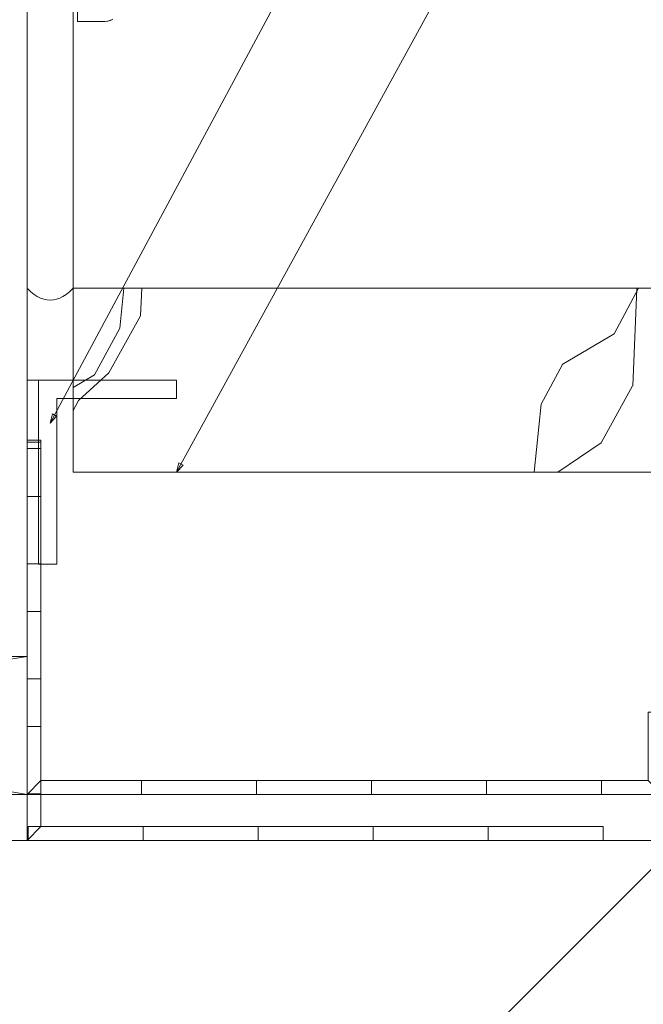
# Model space of a CAD drawing. Header units: metres. Extents: x 69 to 122.5, y -21.4 to -4.6.
# Tile 215 of 250: x 83.21 to 83.481, y -13.473 to -13.045. Entities that reach past the tile are written whole.
import ezdxf

# ---------------------------------------------------------------- set-up
doc = ezdxf.new("R2010")
doc.units = ezdxf.units.M
doc.header["$LTSCALE"] = 0.02
for name, color, linetype, lineweight in [('013_Beton und Stahlbetonarbeiten-allg.', 7, 'Continuous', 13), ('030_Sonnenschutzarbeiten-außen', 7, 'Continuous', 5), ('032_Metallarbeiten-Beschriftung 1_5', 7, 'Continuous', 5), ('032_Metallarbeiten-Fenster', 7, 'Continuous', 5), ('Keine', 7, 'Continuous', 9)]:
    doc.layers.add(name, color=color, linetype=linetype, lineweight=lineweight)

msp = doc.modelspace()

# ---------------------------------------------------------------- linework, layer by layer
at = {"layer": '013_Beton und Stahlbetonarbeiten-allg.', "color": 251, "linetype": 'Continuous', "lineweight": 5, "true_color": 0x555555}
msp.add_line((83.49742, -13.40139), (83.09346, -13.80535), dxfattribs=at)
at = {"layer": '013_Beton und Stahlbetonarbeiten-allg.', "color": 7, "linetype": 'Continuous', "lineweight": 18}
msp.add_lwpolyline([(84.09346, -14.62632), (84.09346, -13.40139), (83.09346, -13.40139), (83.09346, -14.62632)], dxfattribs=at)
at = {"layer": '030_Sonnenschutzarbeiten-außen', "color": 7, "linetype": 'Continuous', "lineweight": 9}
msp.add_lwpolyline([(83.73383, -13.40139), (83.65346, -13.40139), (83.65346, -13.38139), (83.55242, -13.38139), (83.55242, -13.35172), (83.48945, -13.35172), (83.48945, -13.38139), (83.21346, -13.38139), (83.21346, -13.22827)], dxfattribs=at)
at = {"layer": '032_Metallarbeiten-Beschriftung 1_5', "color": 7, "linetype": 'Continuous', "lineweight": 9}
for points in [[(83.22346, -13.21996), (83.9137, -11.93338), (85.21867, -11.93338)], [(83.27846, -13.24132), (83.87083, -12.16056), (85.21867, -12.16056)]]:
    msp.add_lwpolyline(points, dxfattribs=at)
at = {"layer": '032_Metallarbeiten-Beschriftung 1_5', "color": 7, "linetype": 'Continuous', "lineweight": 5}
for points in [[(83.22633, -13.21699), (83.22346, -13.21996), (83.22446, -13.21595)], [(83.28133, -13.23834), (83.27846, -13.24132), (83.27946, -13.2373)]]:
    msp.add_lwpolyline(points, close=True, dxfattribs=at)
at = {"layer": '032_Metallarbeiten-Fenster', "color": 250, "linetype": 'Continuous', "lineweight": 9, "true_color": 0x444444}
for p, q in [((83.25558, -13.16139), (83.25379, -13.17867)), ((83.26282, -13.1734), (83.26334, -13.16139)), ((83.47927, -13.16139), (83.46864, -13.18114)), ((83.47856, -13.16168), (83.47872, -13.16139)), ((83.47674, -13.2038), (83.47857, -13.16168)), ((83.24908, -13.19813), (83.26281, -13.1734)), ((83.25378, -13.17866), (83.24284, -13.19899)), ((83.46864, -13.18114), (83.44605, -13.19458)), ((83.4463, -13.19453), (83.437, -13.2118)), ((83.24284, -13.19899), (83.23346, -13.20457)), ((83.23589, -13.21021), (83.24908, -13.19812)), ((83.463, -13.22853), (83.47673, -13.20381)), ((83.23346, -13.21459), (83.23589, -13.21021)), ((83.437, -13.21181), (83.43395, -13.24139)), ((83.4442, -13.24139), (83.463, -13.22853))]:
    msp.add_line(p, q, dxfattribs=at)
at = {"layer": '032_Metallarbeiten-Fenster', "color": 7, "linetype": 'Continuous', "lineweight": 18}
for p, q in [((83.21346, -13.32139), (82.85346, -13.38139)), ((82.85346, -13.32139), (83.21346, -13.38139))]:
    msp.add_line(p, q, dxfattribs=at)
at = {"layer": '032_Metallarbeiten-Fenster', "color": 7, "linetype": 'Continuous', "lineweight": 13}
for points in [[(83.21346, -13.02539), (83.21346, -13.32139), (83.19986, -13.32139)], [(83.25079, -13.04438), (83.24975, -13.04494), (83.24863, -13.04528), (83.24746, -13.04539), (83.23546, -13.04539), (83.23546, -13.03739)]]:
    msp.add_lwpolyline(points, dxfattribs=at)
at = {"layer": '032_Metallarbeiten-Fenster', "color": 7, "lineweight": 13}
msp.add_lwpolyline([(83.25046, -13.04459), (83.24951, -13.04503), (83.2485, -13.0453), (83.24746, -13.04539), (83.23546, -13.04539), (83.23546, -13.03739)], dxfattribs=at)
at = {"layer": '032_Metallarbeiten-Fenster', "color": 7, "linetype": 'Continuous', "lineweight": 9}
msp.add_lwpolyline([(83.23346, -13.20132), (83.23346, -13.16915), (83.23346, -13.16513), (83.23346, -13.16312), (83.23346, -13.16212), (83.23346, -13.16161), (83.23344, -13.16141), (83.23326, -13.16159), (83.23187, -13.16291), (83.23047, -13.16403), (83.22908, -13.16494), (83.22768, -13.16565), (83.22629, -13.16616), (83.22489, -13.16647), (83.22349, -13.16658), (83.2221, -13.16648), (83.2207, -13.16618), (83.21931, -13.16568), (83.21791, -13.16498), (83.21652, -13.16408), (83.21512, -13.16297), (83.21373, -13.16167), (83.21355, -13.16149), (83.21346, -13.1614), (83.21346, -13.16151), (83.21346, -13.16201), (83.21346, -13.16302), (83.21346, -13.16503), (83.21346, -13.17307), (83.21346, -13.18915), (83.21346, -13.19719), (83.21346, -13.20121), (83.21348, -13.20132), (83.21361, -13.20132), (83.21386, -13.20132), (83.21436, -13.20132), (83.21536, -13.20132), (83.21738, -13.20132)], close=True, dxfattribs=at)
at = {"layer": '032_Metallarbeiten-Fenster', "color": 7, "linetype": 'Continuous', "lineweight": 18}
for points in [[(83.23346, -13.24139), (84.01346, -13.24139), (84.09346, -13.16139), (83.23346, -13.16139)], [(82.85346, -13.32139), (83.21346, -13.32139), (83.21346, -13.38139), (82.85346, -13.38139)], [(82.85346, -13.38139), (83.65346, -13.38139), (83.65346, -13.40139), (82.85346, -13.40139)]]:
    msp.add_lwpolyline(points, close=True, dxfattribs=at)
at = {"layer": '032_Metallarbeiten-Fenster', "color": 7, "linetype": 'Continuous', "lineweight": 13}
msp.add_lwpolyline([(83.22646, -13.28132), (83.21846, -13.28132), (83.21846, -13.20132), (83.27846, -13.20132), (83.27846, -13.20932), (83.22646, -13.20932)], close=True, dxfattribs=at)
at = {"layer": '032_Metallarbeiten-Fenster', "color": 7, "linetype": 'Continuous', "lineweight": 9}
msp.add_lwpolyline([(83.46392, -13.40139), (83.21346, -13.40139), (83.21346, -13.22745)], dxfattribs=at)
at = {"layer": 'Defpoints', "color": 0, "lineweight": 0}
msp.add_line((83.23346, -13.24139), (83.23346, -13.24139), dxfattribs=at)
msp.add_line((83.23346, -13.24139), (83.23346, -13.24139), dxfattribs=at)
at = {"layer": 'Keine', "color": 8, "linetype": 'Continuous', "lineweight": 13, "true_color": 0x808080}
msp.add_lwpolyline([(84.09346, -11.18547), (84.09346, -13.16139), (83.23346, -13.16139), (83.23346, -11.18547)], dxfattribs=at)
at = {"layer": 'Keine', "color": 7, "linetype": 'Continuous', "lineweight": 9}
for points in [[(83.21946, -13.22745), (83.21346, -13.22745), (83.21346, -13.25185), (83.21946, -13.25185)], [(83.21946, -13.22827), (83.21346, -13.22827), (83.21346, -13.23111), (83.21946, -13.23111)], [(83.21346, -13.28111), (83.21346, -13.23111), (83.21946, -13.23111), (83.21946, -13.28111)], [(83.21346, -13.30185), (83.21346, -13.25185), (83.21946, -13.25185), (83.21946, -13.30185)], [(83.21346, -13.33111), (83.21346, -13.28111), (83.21946, -13.28111), (83.21946, -13.33111)], [(83.21346, -13.35185), (83.21346, -13.30185), (83.21946, -13.30185), (83.21946, -13.35185)], [(83.21346, -13.38111), (83.21346, -13.33111), (83.21946, -13.33111), (83.21946, -13.38111)], [(83.21346, -13.35185), (83.21346, -13.40139), (83.21946, -13.39539), (83.21946, -13.35185)], [(83.21946, -13.37539), (83.21346, -13.38139), (83.26318, -13.38139), (83.26318, -13.37539)], [(83.31318, -13.38139), (83.26318, -13.38139), (83.26318, -13.37539), (83.31318, -13.37539)], [(83.36318, -13.38139), (83.31318, -13.38139), (83.31318, -13.37539), (83.36318, -13.37539)], [(83.41318, -13.38139), (83.36318, -13.38139), (83.36318, -13.37539), (83.41318, -13.37539)], [(83.46318, -13.38139), (83.41318, -13.38139), (83.41318, -13.37539), (83.46318, -13.37539)], [(83.46318, -13.38139), (83.48945, -13.38139), (83.48345, -13.37539), (83.46318, -13.37539)], [(83.21346, -13.38111), (83.21346, -13.38139), (83.21374, -13.38111)], [(83.26392, -13.40139), (83.21392, -13.40139), (83.21392, -13.39539), (83.26392, -13.39539)], [(83.31392, -13.40139), (83.26392, -13.40139), (83.26392, -13.39539), (83.31392, -13.39539)], [(83.36392, -13.40139), (83.31392, -13.40139), (83.31392, -13.39539), (83.36392, -13.39539)], [(83.41392, -13.40139), (83.36392, -13.40139), (83.36392, -13.39539), (83.41392, -13.39539)], [(83.46392, -13.40139), (83.41392, -13.40139), (83.41392, -13.39539), (83.46392, -13.39539)], [(83.21392, -13.40093), (83.21346, -13.40139), (83.21392, -13.40139)]]:
    msp.add_lwpolyline(points, close=True, dxfattribs=at)
for points in [[(83.46392, -13.39539), (83.21946, -13.39539), (83.21946, -13.22745)], [(83.73383, -13.39539), (83.65946, -13.39539), (83.65946, -13.37539), (83.55842, -13.37539), (83.55842, -13.34572), (83.48345, -13.34572), (83.48345, -13.37539), (83.21946, -13.37539), (83.21946, -13.22827)]]:
    msp.add_lwpolyline(points, dxfattribs=at)

doc.saveas('drawing.dxf')
